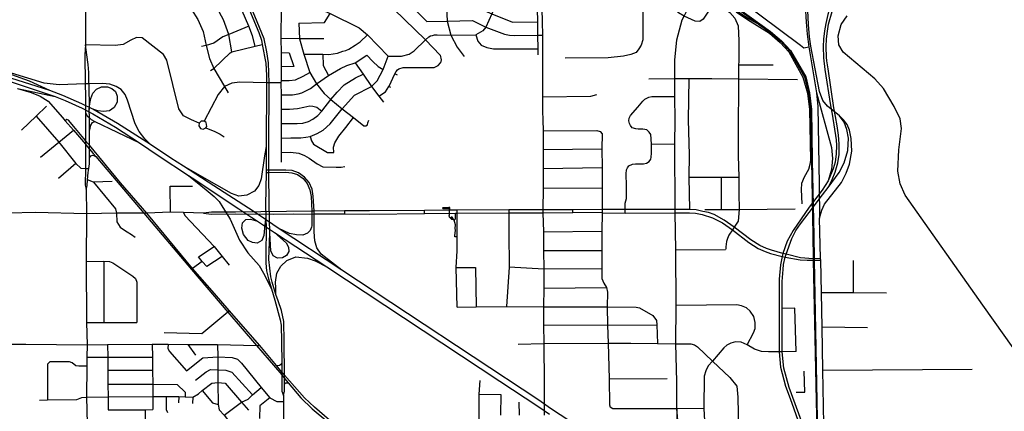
# Model space of a CAD drawing. Header units: millimetres. Extents: x 35 to 72953, y -43 to 70184.
# Tile 59 of 204: x 34711 to 40783, y 24657 to 27070. Entities that reach past the tile are written whole.
import ezdxf

# ---------------------------------------------------------------- set-up
doc = ezdxf.new("R2010")
doc.units = ezdxf.units.MM
for name, color, linetype in [('railways', 4, 'Continuous'), ('roads_1', 1, 'Continuous'), ('roads_2', 2, 'Continuous'), ('roads_3', 3, 'Continuous')]:
    doc.layers.add(name, color=color, linetype=linetype)

msp = doc.modelspace()

# ---------------------------------------------------------------- linework, layer by layer
at = {"layer": 'railways'}
for points in [[(39272.88, 27038.5), (39199.62, 27078.16), (39075, 27161.48), (39056.49, 27174.95), (39000.56, 27216.57), (38900.75, 27288.04), (38809.01, 27348.81), (38653.5, 27444.5)], [(38729.82, 27425.39), (38831.26, 27356.55), (38966.36, 27260.3), (38985.05, 27247.94), (39058.93, 27192.1), (39140.82, 27134.83), (39272.88, 27038.5), (39338.33, 26993.08), (39404.28, 26936.53), (39460.33, 26875.01), (39550.05, 26717.1), (39577.27, 26617.17), (39589.43, 26515.65), (39593.71, 26202.82)], [(38734.59, 27431.48), (38833.19, 27361.37), (38987.78, 27251.33), (39062.57, 27196.64), (39143.95, 27138.93), (39340.25, 26997.48), (39409.47, 26940.17), (39465.35, 26879.48), (39558.53, 26718.52), (39582.08, 26618.51), (39594.84, 26515.91), (39599.13, 26203.07)], [(38553.48, 27287.68), (38552.88, 26944.86), (38544.33, 26913.06), (38529.83, 26889.87), (38512.58, 26868.55), (38480.52, 26854.89), (38433.99, 26845.71), (38340.83, 26835.38), (38075.2, 26832.43)], [(39128.72, 27118.63), (39198.64, 27071.93), (39334.5, 26987.53), (39400.06, 26929.08), (39453.33, 26871.56), (39541.65, 26715.42), (39570.17, 26616.39), (39581.5, 26517.2), (39587.9, 26203.81), (39584.53, 26176.89), (39575.67, 26146.67), (39548.05, 26099.98), (39532.41, 26061.21), (39530.92, 26022.96), (39534.03, 25934.88)], [(39593.71, 26202.82), (39601.96, 25739.81), (39604.28, 25596.65), (39604.58, 25587.85), (39632.66, 24243.87), (39645.31, 23905.46), (39663.11, 23819.51), (39694.4, 23741.86), (39734.72, 23668.8), (39783.75, 23602.5), (39847.32, 23540.33), (39915.34, 23486.81), (41160.04, 22663.75), (41216.66, 22630.55), (42724.31, 21634.78)], [(39599.13, 26203.07), (39607.55, 25739.33), (39610.91, 25596.35), (39611.3, 25587.86), (39636.16, 24286.55), (39636.74, 24243.28), (39651.35, 23905.48), (39671.09, 23822.22), (39699.89, 23746.04), (39740.52, 23673.86), (39789.06, 23607.04), (39850.59, 23544.48), (39917.19, 23490.44), (41161.9, 22667.37), (41218.51, 22634.18), (42726.17, 21638.41)]]:
    msp.add_lwpolyline(points, dxfattribs=at)
at = {"layer": 'roads_1'}
for points in [[(35137.91, 26674.25), (35114.45, 26673.59), (34955.05, 26669.02), (34861.22, 26679.51), (34660.91, 26740.49)], [(34896.75, 26633.03), (34770.96, 26690.59), (34662.53, 26730.81)], [(35095, 26551.98), (34977.21, 26603.04), (34896.75, 26633.03), (34657.19, 26709.25)], [(34658.06, 26686.87), (34929.14, 26596.18), (34991.95, 26571.14), (35095.23, 26523.86)], [(35516.66, 26301.55), (35481.64, 26335.95), (35448.25, 26380.72), (35422.74, 26428.72), (35374.94, 26573.65), (35360.67, 26609.66), (35335.88, 26638.84), (35305.33, 26658.97), (35267.6, 26673.04), (35221.98, 26676.65), (35137.91, 26674.25)], [(34697.71, 26646.65), (34929.14, 26596.18)], [(34697.71, 26646.65), (34781.06, 26620.92), (34837.51, 26599.26), (34886.75, 26566.88), (34974.49, 26466.39), (34991.29, 26446.94)], [(35139.9, 26517.38), (35144.37, 26552.61), (35149.3, 26583.41), (35161.43, 26617.13), (35183.67, 26640.79), (35215.01, 26656.4), (35251.93, 26656.93), (35279.74, 26646.36), (35300.99, 26626.75), (35312.63, 26598.58), (35312.14, 26561.34), (35293.95, 26528.61), (35265.64, 26507.97), (35227.72, 26503.93), (35191.81, 26508.95), (35162.33, 26518.85)], [(35162.33, 26518.85), (35095, 26551.98)], [(35095.23, 26523.86), (35161.82, 26489.45)], [(35116.43, 26498.13), (35127.8, 26478.1), (35140.39, 26464.24), (35152.56, 26455.39), (35175.15, 26443.12), (35449.5, 26310.38)], [(35161.82, 26489.45), (35301.73, 26407.32), (35449.5, 26310.38), (35565.76, 26233.76), (35751.91, 26110.64), (35774.42, 26095.66)], [(35907.84, 26045.98), (35721.14, 26167), (35643.44, 26216.89), (35516.66, 26301.55), (35313.64, 26430.87), (35162.33, 26518.85)], [(34991.29, 26446.94), (35041.74, 26388.52), (35116.22, 26302.39)], [(35141.14, 26382.08), (35150.14, 26419.15), (35159.85, 26436.87), (35175.15, 26443.12)], [(36230.95, 26289), (36221.15, 26231.65), (36200.18, 26089.12), (36186.23, 26047.4), (36159.33, 26013.68), (36112.43, 25988.98), (36061.85, 25982.93), (36017.36, 25999.64), (35925.91, 26050.33), (35721.14, 26167)], [(35751.91, 26110.64), (35861.19, 26022.11), (35910.57, 25980.27), (35940.52, 25949.68), (35964.35, 25913.16)], [(35774.42, 26095.66), (36062.93, 25903.73)], [(36121.33, 25907.59), (35907.84, 26045.98)], [(35964.35, 25913.16), (36009.35, 25841.01)], [(36062.93, 25903.73), (36141.66, 25851.35)], [(36199.38, 25856.62), (36121.33, 25907.59)], [(36512.65, 25872.46), (36512.93, 25810.56), (36512.48, 25799.42), (36509.96, 25790.69), (36501.76, 25770.25), (36485.47, 25754.34), (36457.65, 25741.76), (36417.7, 25743.25), (36374.71, 25752.28), (36305.64, 25786.18)], [(36697.89, 25526.16), (36571.02, 25625.48), (36542.45, 25664.09), (36530.3, 25706.36), (36527.25, 25762.35), (36526.04, 25872.64)], [(36009.35, 25841.01), (36065.67, 25711.81), (36117.75, 25632.17), (36188.32, 25554.13), (36213.56, 25507.09), (36262.97, 25410.48)], [(36219.89, 25785.71), (36215.72, 25740.42), (36203.6, 25709.2), (36176.3, 25693.09), (36146.96, 25696.09), (36119.46, 25709.8), (36091.31, 25745.39), (36080.16, 25785.64), (36085.2, 25817.85), (36105.42, 25839), (36134.89, 25840.44), (36177.66, 25827.4)], [(36141.66, 25851.35), (36177.66, 25827.4), (36281.27, 25758.2), (36604.84, 25546.14), (37672, 24841.78), (37906.28, 24687.82)], [(37912.35, 24724.72), (36697.89, 25526.16), (36305.64, 25786.18), (36199.38, 25856.62)], [(36228.54, 25859.8), (36219.89, 25785.71)], [(36281.27, 25758.2), (36353.45, 25694.79), (36367.89, 25667.25), (36370.52, 25640.84), (36356.77, 25616.37), (36332.1, 25601.57), (36301.76, 25600.54), (36274.45, 25615.62), (36259.48, 25645.45), (36253.08, 25754.33)], [(36289.59, 25418.54), (36288.83, 25453.18), (36296.77, 25507.76), (36321.84, 25551.27), (36359.04, 25585.91), (36414.05, 25607.68), (36485.27, 25599.66), (36533.01, 25584.39), (36604.84, 25546.14)], [(36290.5, 25376.67), (36289.59, 25418.54)], [(37985.07, 24674.6), (37912.35, 24724.72)], [(37906.28, 24687.82), (37979.24, 24639.68)], [(38572.81, 24286.34), (38467.05, 24357.32), (37985.07, 24674.6)]]:
    msp.add_lwpolyline(points, dxfattribs=at)
at = {"layer": 'roads_2'}
for points in [[(35740.52, 29092.24), (35748.54, 28406.95), (35747.79, 28288.64), (35751.9, 28127.74), (35757.94, 28086.13), (35766.51, 28027.11), (35801.36, 27903.94), (35810.94, 27880.93), (35855.63, 27773.55), (35900.39, 27671.41), (35979.54, 27490.83), (36087.9, 27228.25), (36186.1, 26990.31), (36201.49, 26943.62), (36206.51, 26917.02), (36228.26, 26801.92), (36233.16, 26726.23), (36232.93, 26680.82), (36230.95, 26289), (36229.9, 26141.55), (36229.91, 26128.61), (36227.09, 25927.44)], [(36248.94, 25929.07), (36247.91, 26128.63), (36247.84, 26141.57), (36247.14, 26280.15), (36249.07, 26680.61), (36246.06, 26803.54), (36234.69, 26871.97), (36218.48, 26952.48), (35995.71, 27491.02), (35915.65, 27677.66), (35826.64, 27885.53), (35825.64, 27887.86), (35788.37, 28010.22), (35775.95, 28087.12), (35775.38, 28090.72), (35765.59, 28289.57), (35765.53, 28407.11), (35757.46, 29092.05)], [(39000.79, 27183.39), (38926.79, 27073.76), (38905.57, 27059.15), (38876.23, 27059.64), (38809.37, 27091.59), (38773.42, 27112.46), (38763.64, 27123.15), (38760.2, 27136.72), (38760.06, 27153.14), (38764.94, 27191.55), (38775.68, 27239.53), (38806.43, 27300.73)], [(35116.61, 27145.21), (35117.58, 26915.14)], [(39728.89, 27194.27), (39707.65, 27142.45), (39695.25, 27101.92), (39682.66, 27045.92), (39674.36, 27001.43), (39667.98, 26949.3), (39665.68, 26903.64), (39667.26, 26834.12), (39675.86, 26761.85), (39711.72, 26540.49)], [(39732.25, 26527.11), (39696.89, 26767.51), (39689.4, 26815.75), (39686.69, 26839.46), (39685.12, 26902.76), (39687.16, 26951.17), (39691.91, 26999.65), (39699.9, 27042.87), (39721.17, 27120.77), (39748.3, 27190.26)], [(35117.58, 26915.14), (35117.51, 26914.02), (35113.56, 26853.94), (35114.45, 26673.59)], [(35137.91, 26674.25), (35137.07, 26744.45), (35133.82, 26794.37), (35125.7, 26852.34), (35117.51, 26914.02), (35117.58, 26915.14)], [(39625.77, 26619.53), (39633.93, 26535.8), (39641.63, 26054.28), (39642.78, 25846.86)], [(39711.72, 26540.49), (39721.26, 26487.01)], [(39642.78, 25846.86), (39656.87, 25896.44), (39675.11, 25932.52), (39779.44, 26066.68), (39808.15, 26124.06), (39829.02, 26178.81), (39842.76, 26259.34), (39839.37, 26338.35), (39827.61, 26389.97), (39813.61, 26423.71), (39792.05, 26452.4), (39765.98, 26476.39)], [(39721.26, 26487.01), (39745.78, 26330), (39747.82, 26293.76), (39746.64, 26243.31), (39739.83, 26191.84), (39727.49, 26151.29), (39697.48, 26075.82), (39660.56, 26019.62)], [(39741.54, 26473.53), (39732.25, 26527.11)], [(39662.01, 25990.22), (39696.56, 26035.43), (39722.47, 26084.12), (39740.78, 26130.76), (39756.88, 26186.8), (39763.74, 26238.91), (39765.58, 26303.83), (39760.87, 26358.4), (39752.21, 26416.48), (39741.54, 26473.53)], [(36526.26, 25890.8), (36521.66, 25981.67), (36513.55, 26025.95), (36495.33, 26067.22), (36466.98, 26100.41), (36429.55, 26126.56), (36392.12, 26139.63), (36352.67, 26142.63), (36247.84, 26141.57), (36229.9, 26141.55)], [(36229.91, 26128.61), (36247.91, 26128.63), (36352.24, 26129.67), (36389.42, 26126.85), (36423.54, 26114.93), (36458.14, 26090.76), (36484.18, 26060.27), (36501.02, 26022.13), (36508.73, 25980.09), (36512.42, 25890.38)], [(39579.32, 25881.01), (39662.01, 25990.22)], [(39660.56, 26019.62), (39580.37, 25914.68)], [(36253.08, 25754.33), (36248.94, 25929.07)], [(35845.04, 25878.35), (35720.75, 25881.35), (35641.52, 25883.21), (35494.26, 25877.51), (35475.65, 25877.56), (35308.08, 25877.94), (35122.86, 25873.32), (34808.46, 25881.67), (34642.6, 25878.3), (34615.28, 25878.79), (34499.77, 25878.03), (34359.33, 25877.43), (34218.38, 25875.65), (34088.57, 25875.11), (33990.78, 25872.42)], [(35122.86, 25873.32), (35121.51, 25579.92), (35123.62, 25204.13), (35127.39, 25067.04), (35124.99, 24990.53), (35125.66, 24934.11), (35123.54, 24744.22), (35127.79, 24581.41), (35129.66, 24501.68), (35132.69, 24408.62), (35133.18, 24266.32)], [(36526.26, 25890.8), (36512.42, 25890.38), (36042.5, 25883.86), (35894.68, 25884.49), (35845.04, 25878.35)], [(35845.04, 25878.35), (35893.81, 25871.84), (36041.69, 25872.9), (36278.1, 25872.03), (36396.84, 25872.97), (36512.65, 25872.46), (36526.04, 25872.64)], [(36227.09, 25927.44), (36228.54, 25859.8), (36230.42, 25772.84)], [(36512.42, 25890.38), (36512.65, 25872.46)], [(36526.04, 25872.64), (36526.26, 25890.8)], [(36526.04, 25872.64), (36713.59, 25872.47), (36868.56, 25872.33), (37208.22, 25875.61), (37398.15, 25876.61), (37409.45, 25876.68), (37726.79, 25879.55), (37938.12, 25880.28)], [(37938.06, 25898.2), (37726.77, 25898.96), (37408.63, 25896.96), (37364.11, 25896.53), (37208, 25895.02), (36868.43, 25891.75), (36713.36, 25891.31), (36526.26, 25890.8)], [(36713.36, 25891.31), (36713.59, 25872.47)], [(37208.22, 25875.61), (37208, 25895.02)], [(38121.16, 25898.83), (37938.06, 25898.2)], [(37938.12, 25880.28), (38121.23, 25880.91)], [(38302.2, 25899.84), (38121.16, 25898.83)], [(38121.23, 25880.91), (38121.16, 25898.83)], [(38303.55, 25880.42), (38121.23, 25880.91)], [(38445.07, 25900.22), (38302.2, 25899.84)], [(38303.55, 25880.42), (38445.02, 25877.82)], [(38445.02, 25877.82), (38754.26, 25879.16)], [(38754.11, 25899.61), (38445.07, 25900.22)], [(39117.75, 25790.54), (39054.56, 25833.84), (38994.06, 25868.54), (38958.41, 25881.12), (38924.08, 25888.52), (38882.59, 25897.3), (38842.18, 25899.61), (38754.11, 25899.61)], [(38754.26, 25879.16), (38841.12, 25880.66), (38878.98, 25877.16), (38920.15, 25869.96), (38983.26, 25849.17), (39044.59, 25817.72), (39106.45, 25774.75)], [(39580.37, 25914.68), (39480.03, 25770.69), (39443.72, 25704.38), (39416.87, 25629.62), (39412.68, 25611.21), (39402.58, 25559.4), (39395.37, 25471.61), (39394.56, 25293.05), (39394.18, 25023.92), (39403.91, 24928.84), (39433.95, 24811.28), (39461.53, 24734.8), (39519.73, 24573), (39545.08, 24488.42), (39551.62, 24415.95), (39550.89, 24251.15), (39551.14, 24238.81), (39549.98, 24080.68)], [(39566.14, 23423.71), (39568.24, 23910.17), (39568.89, 24010.06), (39570.42, 24243.67), (39571.9, 24363.62), (39569.39, 24460.26), (39537.73, 24580.23), (39455.8, 24804.06), (39422.53, 24922.42), (39412.64, 25023.78), (39413.32, 25290.67), (39414.07, 25456.84), (39419.06, 25531.46), (39421.4, 25561.49), (39431.61, 25606.68), (39437.58, 25625.8), (39472.19, 25721.37), (39496.63, 25770.25), (39526.78, 25812.55), (39579.32, 25881.01)], [(39678.05, 24243.65), (39669.67, 24577.79), (39664.1, 24911.21), (39660.31, 25175.25), (39656.05, 25387.32), (39650.62, 25588.14), (39650.36, 25598.16), (39642.78, 25846.86)], [(36230.42, 25772.84), (36228.05, 25637.55), (36229.71, 25569.1), (36233.78, 25521.6), (36245.94, 25472.48), (36262.97, 25410.48)], [(36277.76, 25417.25), (36266.99, 25451.55), (36259.69, 25484.54), (36247.37, 25593.1), (36253.08, 25754.33)], [(39106.45, 25774.75), (39207.94, 25696.29), (39265.51, 25659.89), (39308.77, 25640.44), (39340.86, 25629.44), (39412.68, 25611.21), (39431.61, 25606.68)], [(39437.58, 25625.8), (39416.87, 25629.62), (39347.61, 25650.3), (39316.9, 25660.82), (39276, 25679.2), (39220.57, 25714.25), (39117.75, 25790.54)], [(36262.97, 25410.48), (36284.85, 25341.23)], [(36290.5, 25376.67), (36277.76, 25417.25)], [(36284.85, 25341.23), (36318.09, 25219.65), (36322.96, 25188.24), (36324.73, 25086.81)], [(36305.89, 25338.03), (36290.5, 25376.67)], [(36342.5, 25087.43), (36339.14, 25209.19), (36324.53, 25277.64), (36305.89, 25338.03)], [(36324.73, 25086.81), (36326.9, 24953.08), (36328.19, 24897.73), (36328.06, 24881.61)], [(36344.36, 24858.28), (36344.39, 24879.21), (36342.5, 25087.43)], [(36326.9, 24953.08), (36319.1, 24942.54), (36312.35, 24938.03), (36302.83, 24936.81), (36294.34, 24938.49)]]:
    msp.add_lwpolyline(points, dxfattribs=at)
at = {"layer": 'roads_3'}
for points in [[(37274.42, 27948.73), (37273.85, 27710.81), (37276.97, 27672.42), (37288.62, 27636.7), (37316.45, 27594.95), (37336.42, 27553.42), (37338.56, 27493.28), (37341.32, 27412.3), (37342.14, 27324.05), (37346.05, 27231.97), (37343.61, 27147.25), (37347.25, 27061.4), (37369.46, 26975.23), (37407.93, 26900.46), (37452.62, 26843.11)], [(36320.19, 27525.32), (36320.51, 27487.59), (36323.41, 27337.74), (36323.09, 27220.81), (36322.89, 27147.93), (36322.05, 26953.86), (36322.79, 26866.8), (36322.78, 26779.98), (36323.38, 26695.82), (36322.35, 26680.74), (36322.76, 26606.84), (36323.24, 26518.3), (36323.91, 26431.02), (36324.16, 26340.12), (36324.04, 26251.95), (36324.11, 26192.71)], [(37867.69, 27527.61), (37905.38, 27498.38), (37921.25, 27478.91), (37926.68, 27442.16), (37926.32, 27333.49), (37929, 27224.12), (37930.53, 27136.38), (37932.58, 27057.12), (37934.33, 26974.4), (37934.36, 26891.64), (37934.9, 26594.65), (37935.89, 26506.09)], [(35604.96, 27486.55), (35605.24, 27432.74), (35613.36, 27359.27), (35634.43, 27304.26), (35692.77, 27212.19), (35770.55, 27133.19), (35809.44, 27071.81), (35842.44, 26997.4), (35860.65, 26910.36), (35881.81, 26830.06), (35908.04, 26769.1), (35973.95, 26658.22), (35997.27, 26619.45)], [(37718.33, 27333.35), (37695.12, 27265.9), (37660.78, 27190.39), (37623.46, 27106.17), (37585.85, 27023.26), (37567.46, 27001.85), (37522.97, 26976.77)], [(36019.11, 26872.17), (35999.62, 26978.55), (35966.98, 27067.87), (35927.72, 27140.82), (35875.46, 27231.13), (35808.5, 27312.56)], [(36162.33, 26907.57), (36145.82, 26970.21), (36124.67, 27029.92), (36048.94, 27207.32)], [(37040.27, 27242.18), (37220.79, 27058.86), (37347.25, 27061.4)], [(37907.56, 26853.09), (37907.54, 26889.83), (37906.62, 26974.2), (37905.41, 27056.4), (37905, 27136.76), (37904.12, 27220.77), (37904.25, 27260.71)], [(38763.79, 24672.68), (38764.38, 24840.96), (38758.35, 25072.94), (38759.18, 25309.09), (38756.69, 25650.89), (38754.26, 25879.16), (38754.11, 25899.61), (38751.62, 26302.46), (38752.82, 26452.75), (38751.55, 26596.88), (38751.86, 26705.1), (38750.76, 26821.03), (38762.62, 26946.5), (38797.14, 27067.9), (38809.37, 27091.59), (38825.14, 27124.98), (38863.08, 27191.51), (38895.54, 27244.51)], [(39553.29, 27214.88), (39554.36, 27156.38), (39560.26, 27053.57), (39566.79, 26980.31), (39577.37, 26903.03), (39625.77, 26619.53)], [(39765.98, 26476.39), (39692.19, 26537.47), (39663.03, 26571.26), (39642.75, 26627.6), (39590.31, 26906.26), (39581.36, 26963.42), (39575.63, 27039.91), (39567.64, 27214.99), (39567.57, 27223.33)], [(36322.89, 27147.93), (36530.6, 27149.39), (36625.29, 27107.47), (36805.16, 27019.27)], [(36954.63, 27198.7), (37212.67, 26945.73), (37304.58, 26850.32), (37310.92, 26821.81), (37305.42, 26804.79)], [(37343.61, 27147.25), (37521.6, 27148.73), (37623.46, 27106.17), (37749.87, 27055.22), (37905.41, 27056.4)], [(39000.79, 27183.39), (39052.82, 27142.91), (39090.39, 27114.27), (39122.02, 27079.31), (39141.25, 27031.46), (39146.77, 26940), (39145.43, 26812.68), (39144.77, 26792.54), (39143.71, 26703.76), (39141.11, 26363.07), (39140.91, 26232.02), (39145.68, 26100.36), (39145, 25997.85), (39147.22, 25900.89)], [(39154.11, 27192.45), (39526.01, 26912.54), (39546.24, 26896.45), (39577.37, 26903.03)], [(36432.37, 27049.08), (36591.4, 27051.48), (36625.29, 27107.47)], [(41327.54, 24802.05), (41249.76, 24929.59), (41209.12, 24974.06), (41169.1, 24989.82), (41123.23, 24983.92), (41025.63, 24927.03), (40981.52, 24916.46), (40942.69, 24923.44), (40903.94, 24955.1), (40651.55, 25311.26), (40171.94, 25988.95), (40139.95, 26059.28), (40127.33, 26136.44), (40133.48, 26267.53), (40149.33, 26398.62), (40141.29, 26459.33), (40104.74, 26535.33), (40039.07, 26644.79), (39983.71, 26705.45), (39789.75, 26869.89), (39762.95, 26915.14), (39758.06, 26971.01), (39777, 27041.06), (39814.68, 27093.88)], [(36124.67, 27029.92), (35999.62, 26978.55), (35964.14, 26963.82), (35908.39, 26925.1), (35860.65, 26910.36), (35832, 26904.64)], [(36432.37, 27049.08), (36436.02, 26951.7), (36463.66, 26857.15), (36500.19, 26744.28), (36541.13, 26674.8), (36588.75, 26614.94), (36629.21, 26578.54), (36698.87, 26521.09), (36769.34, 26466.45), (36833.25, 26416.11), (36845.89, 26415.61), (36855.49, 26422.67), (36858.52, 26434.24), (36864.07, 26449.85)], [(37347.25, 27061.4), (37502.44, 27064.87), (37585.85, 27023.26), (37699.72, 26979.87), (37732.29, 26974.08), (37763.14, 26973.22), (37906.62, 26974.2), (37934.33, 26974.4)], [(36463.66, 26857.15), (36580.71, 26857.02), (36618.07, 26856.24), (36670.9, 26863.74), (36704.57, 26875.11), (36721.66, 26880.78), (36740.56, 26888.98), (36780.7, 26913.29), (36809.96, 26933.67), (36855.76, 26976.67)], [(36805.16, 27019.27), (36855.76, 26976.67), (36984.14, 26845.14)], [(36984.14, 26845.14), (37065.98, 26844.2), (37113.2, 26857.27), (37143.57, 26877.17), (37212.67, 26945.73), (37233.73, 26963.64), (37244.4, 26969.3), (37256.08, 26973.29), (37269.75, 26975.96), (37285.43, 26975.63), (37369.46, 26975.23), (37522.97, 26976.77)], [(37522.97, 26976.77), (37536.98, 26938.07), (37557.7, 26912.25), (37591.87, 26897.73), (37633.49, 26890.13), (37907.54, 26889.83)], [(35817.89, 26433), (35770.26, 26451.82), (35720.18, 26476.95), (35691.6, 26521.22), (35617.38, 26819.62), (35596.88, 26855.08), (35466.37, 26957.43), (35430.21, 26960.44), (35395.99, 26942.61), (35349.31, 26916.11), (35300.51, 26911.42), (35117.51, 26914.02)], [(35888.19, 26756.48), (35908.04, 26769.1), (36008.55, 26865.44), (36019.11, 26872.17), (36162.33, 26907.57), (36206.51, 26917.02)], [(36585.54, 26950.83), (36436.02, 26951.7), (36322.05, 26953.86)], [(36322.76, 26606.84), (36394.24, 26607.39), (36427.63, 26612.92), (36450.23, 26618.77), (36503.67, 26646.13), (36541.13, 26674.8), (36615.22, 26725.24), (36690.11, 26769.58), (36729.12, 26786.73), (36779.01, 26804.92), (36851.09, 26850.13)], [(36322.79, 26866.8), (36372.47, 26864.63), (36400.56, 26781.81), (36322.78, 26779.98)], [(36324.16, 26340.12), (36382.95, 26341.08), (36443.8, 26340.86), (36475.87, 26345.9), (36501.32, 26350.57), (36546.05, 26368.06), (36581.63, 26389.11), (36625.05, 26428.16), (36698.87, 26521.09), (36775.97, 26604.52), (36881.28, 26658.05), (36915.27, 26692.23), (36951.8, 26763.57), (36984.14, 26845.14)], [(36580.71, 26857.02), (36581.66, 26788.4), (36615.22, 26725.24)], [(36851.09, 26850.13), (36889.56, 26811.31), (36922.46, 26780.39), (36951.8, 26763.57)], [(36779.01, 26804.92), (36828.87, 26733.91), (36881.28, 26658.05), (36926.51, 26598.95), (36954.78, 26561.23)], [(36926.51, 26598.95), (36965.92, 26625.71), (36987.84, 26657.59), (36990.16, 26660.96), (37023.89, 26736.15), (37032.12, 26751.03), (37040.09, 26761.01), (37048.93, 26766.8), (37075.2, 26774.71), (37267.53, 26775.5), (37291.47, 26786.59), (37305.42, 26804.79)], [(39144.77, 26792.54), (39356.79, 26790.71)], [(36323.38, 26695.82), (36372.97, 26694.46), (36412.34, 26699.05), (36458.47, 26721.86), (36500.19, 26744.28)], [(36323.91, 26431.02), (36365.18, 26430.24), (36421.06, 26430.82), (36457.31, 26432.79), (36491.63, 26441.82), (36519.6, 26456.81), (36548.51, 26479.04), (36574.04, 26507.02), (36629.21, 26578.54), (36668.6, 26623.73), (36712.44, 26667.42), (36782.29, 26711.66), (36828.87, 26733.91)], [(37041.67, 26727.24), (37023.89, 26736.15)], [(35114.45, 26673.59), (35116.1, 26599.51), (35116.43, 26498.13), (35116.67, 26426.39), (35116.3, 26325.73), (35116.22, 26302.39), (35117.08, 26151.8), (35115.51, 26049.54), (35120.87, 26024.57)], [(35137.91, 26674.25), (35139.9, 26517.38)], [(35973.95, 26658.22), (35934.03, 26609.38), (35848.82, 26445.2)], [(36232.93, 26680.82), (36068, 26683.94), (36018.96, 26678.37), (35973.95, 26658.22)], [(36322.35, 26680.74), (36249.07, 26680.61), (36232.93, 26680.82)], [(39507.47, 26698.86), (39143.71, 26703.76), (38980.39, 26704.7), (38837.63, 26706.31), (38751.86, 26705.1), (38591.24, 26703.79)], [(38837.63, 26706.31), (38833.98, 26453.52), (38838.7, 26237.52), (38838.51, 26098.92), (38842.18, 25899.61)], [(37000.26, 26651.69), (36987.84, 26657.59)], [(37934.9, 26594.65), (38233.75, 26598.35), (38270.12, 26608.97)], [(39625.77, 26619.53), (39716.73, 26283.1), (39724.02, 26215.01), (39717.01, 26147.48), (39697.48, 26075.82)], [(34722.89, 26388.99), (34811.85, 26475.99), (34875.75, 26537.21)], [(36323.24, 26518.3), (36375.48, 26518.91), (36424.4, 26522.25), (36463.86, 26531.22), (36500.81, 26539.42), (36519.62, 26537.38), (36543.13, 26530.91), (36552.95, 26523.46), (36574.04, 26507.02)], [(38445.07, 25900.22), (38445.15, 25939.14), (38452.2, 25968.74), (38453.11, 26028.15), (38453.62, 26066.44), (38452.04, 26098.64), (38451.93, 26120.75), (38453.73, 26143.73), (38458.51, 26157.04), (38467.71, 26168.59), (38490.72, 26178.57), (38508.68, 26181.5), (38528.34, 26181.23), (38558.31, 26182.08), (38575.53, 26185.57), (38592.06, 26195.78), (38602.44, 26209.64), (38606.09, 26223.5), (38606.91, 26246.35), (38606.69, 26301.36), (38606.15, 26334.8), (38602.48, 26362.14), (38593.88, 26377.34), (38577.94, 26390.09), (38554.27, 26395.98), (38525.72, 26395.44), (38509.94, 26396.31), (38488.4, 26404.07), (38477.69, 26418.52), (38471.09, 26430.73), (38468.46, 26446.82), (38469.41, 26462.27), (38478.2, 26478.5), (38522.22, 26530.31), (38553.7, 26566.86), (38566.88, 26580.61), (38590.03, 26591.78), (38610, 26595.65), (38629.59, 26596.73), (38652.13, 26596.44), (38751.55, 26596.88)], [(34811.85, 26475.99), (34952.7, 26315.8), (35057.94, 26182.98), (35087.96, 26154.21), (35117.08, 26151.8), (35137.04, 26151.94)], [(35141.93, 26296.76), (35141.14, 26382.08), (35140.39, 26464.24), (35139.9, 26517.38)], [(37935.89, 26506.09), (37936.78, 26452.42)], [(39696.56, 26035.43), (39764, 26127.87), (39795.87, 26187.97), (39818.68, 26264.08), (39821.62, 26339.15), (39812.92, 26393.18), (39795.37, 26437.52), (39765.98, 26476.39)], [(35116.3, 26325.73), (35054.68, 26398.99), (35010.97, 26451.31), (35001.26, 26455.33), (34991.29, 26446.94)], [(35859.05, 26402.38), (35865.09, 26411.8), (35861.4, 26436.26), (35848.82, 26445.2), (35830.84, 26444.56), (35817.89, 26433), (35815.34, 26415.11), (35824.91, 26400.14), (35841.39, 26394.83), (35859.05, 26402.38)], [(36501.32, 26350.57), (36510.72, 26323.06), (36523.06, 26301.77), (36609.54, 26252.27), (36647.29, 26250.8), (36646.84, 26284.68), (36654.76, 26311.49), (36678.36, 26352.29), (36722.53, 26405.59), (36769.34, 26466.45)], [(37936.78, 26452.42), (37938.57, 26385.77), (37939.09, 26269.19), (37939.98, 26153.76), (37938.57, 26032.45), (37938.06, 25898.2), (37938.12, 25880.28), (37941.76, 25763.31), (37942.19, 25648.54), (37943.21, 25532.85), (37942.4, 25415.56), (37942.23, 25301.38), (37940.26, 25190.4), (37943.32, 25074.01), (37946.09, 24829.34), (37945.47, 24632.18)], [(34838.65, 26223.16), (34952.7, 26315.8), (35041.74, 26388.52)], [(35859.05, 26402.38), (35913.92, 26380.4), (35947.3, 26365.06), (35971.83, 26347.96)], [(37938.57, 26385.77), (38269.83, 26387.97), (38290.44, 26381.59)], [(38290.44, 26381.59), (38302.72, 26367.41), (38302, 26273.88), (38302.49, 26158), (38303.18, 26032.68), (38302.2, 25899.84), (38303.55, 25880.42), (38301.04, 25767.29), (38300.8, 25648.01), (38301.06, 25533.61), (38301.94, 25474.69), (38312.97, 25446.08), (38330.53, 25419.36), (38336.09, 25391.69), (38334.79, 25300.57), (38336.41, 25188.51), (38339.73, 25077.18), (38346.18, 24856.17), (38348.33, 24695.79), (38352.66, 24681.24)], [(35116.22, 26302.39), (35129.17, 26287.1), (35141.31, 26272.6), (35164.78, 26245.23), (35179.59, 26227.72), (35475.65, 25877.56), (35771.15, 25531.23), (35993.52, 25268.49), (36171.13, 25062.18), (36328.06, 24881.61), (36344.36, 24858.28), (36367.37, 24831.56), (36445.62, 24740.76), (36513.63, 24672.33), (36611.31, 24591.44), (37030.15, 24290.08), (37049.59, 24273.98), (37061.18, 24261.52)], [(35141.93, 26296.76), (35127.31, 26311.87), (35116.3, 26325.73)], [(35120.87, 26024.57), (35126.83, 26047.93), (35129.25, 26082.56), (35134.09, 26127.66), (35137.04, 26151.94), (35140.54, 26180.8), (35140.74, 26204.96), (35140.85, 26217.84), (35141.31, 26272.6), (35141.93, 26296.76)], [(37081.65, 24261), (37053.62, 24288.47), (36903.04, 24400.34), (36620.49, 24603.13), (36529, 24682.01), (36468.28, 24739.15), (36344.39, 24879.21), (36328.19, 24897.73), (36294.34, 24938.49), (36192.16, 25061.53), (36003.51, 25276.88), (35912.83, 25383.13), (35777.1, 25536.86), (35494.26, 25877.51), (35333.16, 26064.93), (35141.93, 26296.76)], [(38751.62, 26302.46), (38606.69, 26301.36)], [(35140.85, 26217.84), (35145, 26224.74), (35149.42, 26229.93), (35155.02, 26233.12), (35162.36, 26234.77), (35169.97, 26233.13), (35179.59, 26227.72)], [(36324.04, 26251.95), (36380.9, 26252.58), (36431.68, 26246.43), (36468.23, 26232.2), (36496.62, 26217.1), (36545.21, 26182.3), (36581.34, 26163.63), (36663.06, 26161.76), (36694.17, 26161.28), (36716.43, 26166.1)], [(37939.09, 26269.19), (38302, 26273.88)], [(35057.94, 26182.98), (34951.17, 26091.14)], [(37939.98, 26153.76), (38302.49, 26158)], [(35281.37, 26072.96), (35165.6, 26067.92), (35129.25, 26082.56)], [(35165.6, 26067.92), (35300.79, 25904.52), (35308.08, 25877.94)], [(38838.51, 26098.92), (39037.51, 26099.46), (39145.68, 26100.36)], [(39037.51, 26099.46), (39037.48, 25997.92), (39036.65, 25899.42)], [(35120.87, 26024.57), (35122.86, 25873.32)], [(35639.22, 26044.24), (35777.24, 26044.31)], [(35641.52, 25883.21), (35639.22, 26044.24)], [(37938.57, 26032.45), (38303.18, 26032.68)], [(35308.08, 25877.94), (35308.92, 25823.18), (35330.77, 25791.79), (35351.82, 25777.3), (35373.67, 25762.82), (35401.19, 25745.92), (35423.05, 25730.63)], [(35720.75, 25881.35), (35728.95, 25862.84), (35910.06, 25672.82), (35958.73, 25611.21), (36001.94, 25556.58)], [(37364.11, 25896.53), (37364.1, 25912.36), (37357.44, 25912.47), (37339.34, 25909.89), (37319.59, 25909.8), (37319.04, 25908.39), (37319.91, 25906.75), (37359.01, 25907.32)], [(37359.01, 25907.32), (37359.27, 25863.98)], [(37390.21, 25833.99), (37398.62, 25842.34), (37398.15, 25876.61)], [(37408.53, 25298.54), (37402.92, 25542.6), (37408.9, 25646.53), (37409.1, 25731.81), (37409.45, 25876.68), (37408.63, 25896.96)], [(37726.79, 25879.55), (37727.86, 25757.83), (37729.34, 25545.12), (37712.39, 25301.98)], [(37726.77, 25898.96), (37726.79, 25879.55)], [(38445.02, 25877.82), (38445.07, 25900.22)], [(38935.98, 25900.96), (38959.98, 25900.07), (39036.65, 25899.42), (39147.22, 25900.89), (39494.27, 25904.61)], [(39147.22, 25900.89), (39141.78, 25829.19), (39117.75, 25790.54)], [(37409.1, 25731.81), (37394.81, 25731.8), (37393.91, 25738.75), (37398.32, 25773.51), (37396.77, 25783.44), (37398.09, 25805.5), (37390.21, 25833.99), (37382.33, 25844.68), (37379.44, 25849.98), (37377.56, 25852.96), (37375.01, 25853.94), (37372.35, 25853.61), (37370.58, 25851.18), (37371.02, 25848.75), (37379.12, 25839.17), (37378.12, 25837.84), (37376.46, 25837.73), (37362.15, 25852.28), (37359.27, 25863.98)], [(37941.76, 25763.31), (38301.04, 25767.29)], [(39106.45, 25774.75), (39084.63, 25741.25), (39075.25, 25722.11), (39070.57, 25703.82), (39066.75, 25670.25), (39066.32, 25657.92), (39063.34, 25654.08)], [(39117.75, 25790.54), (39106.45, 25774.75)], [(35958.73, 25611.21), (35864.77, 25548.2), (35836.94, 25580.45), (35813.46, 25607.81), (35910.06, 25672.82)], [(37942.19, 25648.54), (38300.8, 25648.01)], [(38756.69, 25650.89), (39063.34, 25654.08)], [(39650.36, 25598.16), (39610.91, 25596.35), (39604.28, 25596.65), (39525.69, 25602.17), (39437.58, 25625.8)], [(35121.51, 25579.92), (35229.56, 25581.12), (35265.24, 25580.48), (35285.45, 25572.05), (35407.82, 25489.02), (35424.44, 25475.14), (35432.31, 25451.67)], [(35229.56, 25581.12), (35230.69, 25203.18)], [(35836.94, 25580.45), (35777.1, 25536.86)], [(39431.61, 25606.68), (39524.34, 25590.29), (39566.45, 25587.17), (39604.58, 25587.85), (39611.3, 25587.86), (39650.62, 25588.14)], [(39851.3, 25585.06), (39851.43, 25386.71)], [(37402.92, 25542.6), (37522.55, 25543.35), (37526.43, 25299.88)], [(38301.06, 25533.61), (37943.21, 25532.85), (37729.34, 25545.12)], [(35432.31, 25451.67), (35434.02, 25203.56)], [(37942.4, 25415.56), (38330.53, 25419.36)], [(40057.34, 25384.9), (39851.43, 25386.71), (39656.05, 25387.32)], [(36003.51, 25276.88), (35993.52, 25268.49), (35833.65, 25134.25), (35601.4, 25139.78)], [(37408.53, 25298.54), (37526.43, 25299.88), (37712.39, 25301.98), (37942.23, 25301.38), (38334.79, 25300.57), (38512.79, 25299.02), (38534.28, 25294), (38615.47, 25246.3), (38637.29, 25217.08), (38639.87, 25189.37)], [(39197.55, 25066.13), (39236.74, 25140.43), (39246.65, 25167.32), (39247.03, 25204.92), (39238.1, 25240.11), (39216.2, 25273.97), (39193.7, 25293.82), (39162.51, 25306.75), (39132.88, 25311.88), (38759.18, 25309.09)], [(39498.51, 25025.55), (39491.38, 25291.51), (39413.32, 25290.67)], [(35123.62, 25204.13), (35230.69, 25203.18), (35434.02, 25203.56)], [(37940.26, 25190.4), (38336.41, 25188.51), (38639.87, 25189.37)], [(38639.87, 25189.37), (38643.74, 25074.73)], [(39940.45, 25171.19), (39660.31, 25175.25)], [(39197.55, 25066.13), (39159.68, 25082.79), (39125.83, 25085.23), (39096.47, 25077.2), (39072.13, 25064.6), (39053.45, 25047.22), (38983.84, 24966.6), (38957.16, 24935.97), (38942.15, 24906.98), (38931.14, 24872.62), (38930.74, 24673.35), (38935.89, 24561.38), (38938.8, 24537.54), (38946.2, 24511.49), (38969.65, 24480.96), (38992.47, 24462.15), (39022.17, 24448.23), (39044.08, 24444.45), (39057.09, 24444.78)], [(34615.7, 25062.02), (34626.13, 25069.49), (34648.43, 25070.03), (34737.46, 25069.75), (34748.37, 25070.02), (35127.39, 25067.04), (35253.06, 25068.96), (35528.59, 25070.49), (35625.64, 25069.43), (35747.62, 25068.74), (35930.97, 25067.71), (36171.13, 25062.18), (36192.16, 25061.53)], [(35253.06, 25068.96), (35253.64, 24990.63), (35254.48, 24910.06), (35255.15, 24824.42), (35255.81, 24746.83), (35256.51, 24665.69)], [(35528.59, 25070.49), (35529.38, 24990.86), (35530.24, 24910.24), (35531.02, 24824.6), (35531.78, 24747.02), (35532.56, 24668.17)], [(35625.64, 25069.43), (35624.6, 25043.66), (35635.67, 25025.18), (35740.52, 24905.95)], [(35747.62, 25068.74), (35794.79, 25002.26)], [(35930.97, 25067.71), (35932.42, 24991.86), (35933.27, 24911.93), (35933.79, 24833.67), (35935.4, 24699.32), (35941.73, 24664.89), (35972.76, 24632.39), (36023.42, 24564.26)], [(37784.17, 25069.9), (37943.32, 25074.01), (38339.73, 25077.18), (38480.76, 25077.2), (38643.74, 25074.73), (38758.35, 25072.94)], [(38758.35, 25072.94), (38850.14, 25071.96), (38872.09, 25067.18), (38890.65, 25054.86), (38983.84, 24966.6), (39090.74, 24865.22), (39132.86, 24811.29), (39139.39, 24742.84), (39146.11, 24444.86)], [(39498.51, 25025.55), (39412.64, 25023.78), (39394.18, 25023.92), (39329.33, 25023.25), (39284.82, 25024.82), (39242.76, 25038.94), (39197.55, 25066.13)], [(35125.66, 24934.11), (35075.65, 24934.34), (35056.12, 24937.58), (35033.41, 24956.25), (35018.18, 24961.15), (34897.2, 24961.88), (34881.96, 24947.35), (34882.53, 24726.71)], [(35124.99, 24990.53), (35253.64, 24990.63), (35529.38, 24990.86)], [(35740.52, 24905.95), (35839.47, 24986.07), (35932.42, 24991.86)], [(35932.42, 24991.86), (36021.23, 24988.22), (36053.77, 24978.27), (36078.36, 24954.13), (36199.72, 24803.39), (36253.61, 24740.3), (36296.71, 24716.16), (36337.77, 24717.94)], [(35254.48, 24910.06), (35530.24, 24910.24)], [(35795.58, 24848.04), (35860.09, 24900.92), (35888, 24913.71), (35933.27, 24911.93), (35982.08, 24909.93), (36018.65, 24898.63), (36146.83, 24759.22)], [(39500.34, 24774.29), (39552.83, 24773.95), (39549.23, 24903.52)], [(39664.1, 24911.21), (40584.53, 24916.97)], [(36328.06, 24881.61), (36327.22, 24780.75), (36336.94, 24754.99)], [(36336.94, 24754.99), (36344.22, 24781.56), (36344.3, 24824.36), (36344.36, 24858.28)], [(37549.34, 24846.48), (37542.48, 24762.53), (37542.43, 24634.33), (37543.24, 24554.3), (37543.51, 24420.05)], [(38346.18, 24856.17), (38703.96, 24858.22)], [(34833.26, 24725.49), (34882.53, 24726.71), (35062.53, 24730.03), (35093.78, 24742.06), (35123.54, 24744.22), (35255.81, 24746.83), (35531.78, 24747.02), (35614.81, 24747.44), (35692.65, 24748.23), (35730.64, 24745.87), (35779.25, 24744.49), (35814.23, 24764.39), (35835.36, 24784.94), (35895.98, 24830.32), (35933.79, 24833.67), (35977.41, 24829.6), (36079.53, 24712.13), (36120.99, 24664.45)], [(35255.15, 24824.42), (35531.02, 24824.6), (35681.65, 24822.31), (35730.33, 24774.02), (35730.64, 24745.87)], [(35835.36, 24784.94), (35899.18, 24708.01), (35935.4, 24699.32)], [(35972.76, 24632.39), (36079.53, 24712.13), (36119.08, 24730.82), (36146.83, 24759.22), (36199.72, 24803.39)], [(36344.3, 24824.36), (36348.22, 24828.52), (36352.29, 24831.46), (36359.37, 24832.21), (36367.37, 24831.56)], [(35614.81, 24747.44), (35614.04, 24668.11), (35621.49, 24649.19)], [(35692.65, 24748.23), (35691, 24709.62)], [(35779.25, 24744.49), (35776.27, 24705.54)], [(36253.61, 24740.3), (36192.79, 24690.84), (36189.9, 24612.32)], [(36336.94, 24754.99), (36337.77, 24717.94), (36338.64, 24609.21)], [(37542.48, 24762.53), (37677.75, 24761.06)], [(37677.75, 24761.06), (37675.7, 24633.62)], [(35256.51, 24665.69), (35484.32, 24665.99), (35532.56, 24668.17)], [(35484.32, 24665.99), (35484.78, 24586.85), (35486.26, 24504.8), (35489.54, 24264.41)], [(37789.84, 24712.68), (37791.36, 24632.99)], [(38930.74, 24673.35), (38763.79, 24672.68), (38368.47, 24672.77), (38352.66, 24681.24)], [(38763.79, 24672.68), (38760.5, 24404.83), (38760.8, 24255.91), (38761.03, 24239.78), (38761.77, 24104.08)], [(38777.06, 24031.59), (38776.11, 24138.27), (38776.03, 24239.69), (38775.77, 24255.88), (38771.82, 24579.46), (38763.79, 24672.68)]]:
    msp.add_lwpolyline(points, dxfattribs=at)

doc.saveas('drawing.dxf')
